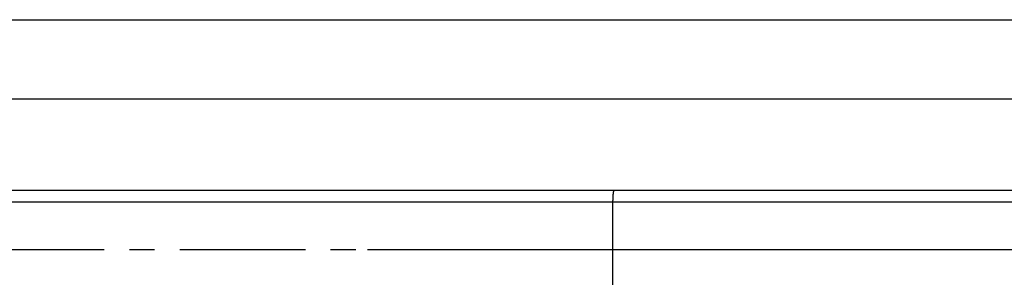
# Model space of a CAD drawing. Header units: millimetres. Extents: x 0 to 7560, y 0 to 5346.
# Tile 45 of 242: x 2036 to 2284, y 1017 to 1082. Entities that reach past the tile are written whole.
import ezdxf

# ---------------------------------------------------------------- set-up
doc = ezdxf.new("R2010")
doc.units = ezdxf.units.MM
doc.linetypes.add('CENTER', pattern=[50.8, 31.75, -6.35, 6.35, -6.35])
doc.layers.add('M2200805_PBL1456', color=7, linetype='Continuous')
doc.layers.add('M2310102_PBL1512', color=7, linetype='Continuous')
doc.styles.add('ROMANS', font='romans.shx', dxfattribs={"oblique": 10, "bigfont": 'whgtxt.shx'})
doc.dimstyles.new('zeus', dxfattribs={"dimtxt": 30, "dimasz": 25, "dimexe": 1, "dimexo": 1, "dimgap": 10, "dimtad": 1, "dimdsep": 46, "dimtxsty": 'ROMANS', "dimcen": 0, "dimclrd": 1, "dimclre": 1, "dimclrt": 2, "dimazin": 2, "dimtfac": 1, "dimtmove": 0, "dimatfit": 3, "dimfxl": 1, "dimarcsym": 0})

# ---------------------------------------------------------------- blocks, each defined once
blk = doc.blocks.new('*D505')
at = {"color": 1, "lineweight": -2, "ltscale": 0.3, "transparency": 16777216}
for p, q in [((2123.69, 1023.8), (2529.87, 1023.8)), ((2528.87, 792.3), (2528.87, 998.8)), ((1987.59, 767.3), (2529.87, 767.3))]:
    blk.add_line(p, q, dxfattribs=at)
at = {"color": 1, "ltscale": 0.3, "transparency": 16777216}
for points in [[(2524.71, 998.8), (2533.04, 998.8), (2528.87, 1023.8)], [(2524.71, 792.3), (2533.04, 792.3), (2528.87, 767.3)]]:
    blk.add_solid(points, dxfattribs=at)
at = {"layer": 'Defpoints', "color": 0, "ltscale": 0.3, "transparency": 16777216}
for p in [(2122.69, 1023.8), (2528.87, 1023.8), (1986.59, 767.3)]:
    blk.add_point(p, dxfattribs=at)
at = {"color": 2, "ltscale": 0.3, "transparency": 16777216, "insert": (2503.87, 895.55), "char_height": 30, "attachment_point": 5, "rotation": 90, "style": 'ROMANS'}
blk.add_mtext('256.5', dxfattribs=at)

msp = doc.modelspace()

# ---------------------------------------------------------------- linework, layer by layer
at = {"color": 1, "linetype": 'CENTER'}
msp.add_line((1212.687, 1023.804), (2122.687, 1023.804), dxfattribs=at)
at = {"layer": 'M2200805_PBL1456', "color": 7}
for p, q in [((1802.783, 1038.804), (2445.894, 1038.804)), ((1799.783, 1035.804), (2448.894, 1035.804)), ((2185.67, 1008.804), (2185.67, 1035.804))]:
    msp.add_line(p, q, dxfattribs=at)
msp.add_open_spline([(2185.67, 1035.804), (2185.67, 1036.188), (2185.687, 1036.9), (2185.754, 1037.82), (2185.854, 1038.434), (2185.943, 1038.718), (2186.013, 1038.804), (2186.043, 1038.804)], degree=3, knots=[0, 0, 0, 0, 0.3761843, 0.6950432, 0.9100319, 0.9698505, 1, 1, 1, 1], dxfattribs=at)
at = {"layer": 'M2310102_PBL1512', "color": 7}
for p, q in [((1825.347, 1081.804), (2358.504, 1081.804)), ((1825.347, 1061.804), (2358.504, 1061.804))]:
    msp.add_line(p, q, dxfattribs=at)

# ---------------------------------------------------------------- dimensions: what is measured, and where the dimension line sits
at = {"ltscale": 0.3}
dim = msp.add_linear_dim(base=(2528.873, 1023.804), p1=(1986.588, 767.304), p2=(2122.687, 1023.804), angle=90, dimstyle='zeus', dxfattribs=at)
dim.commit()
dim.dimension.update_dxf_attribs({"geometry": '*D505', "text_midpoint": (2503.873, 895.554)})

doc.saveas('drawing.dxf')
